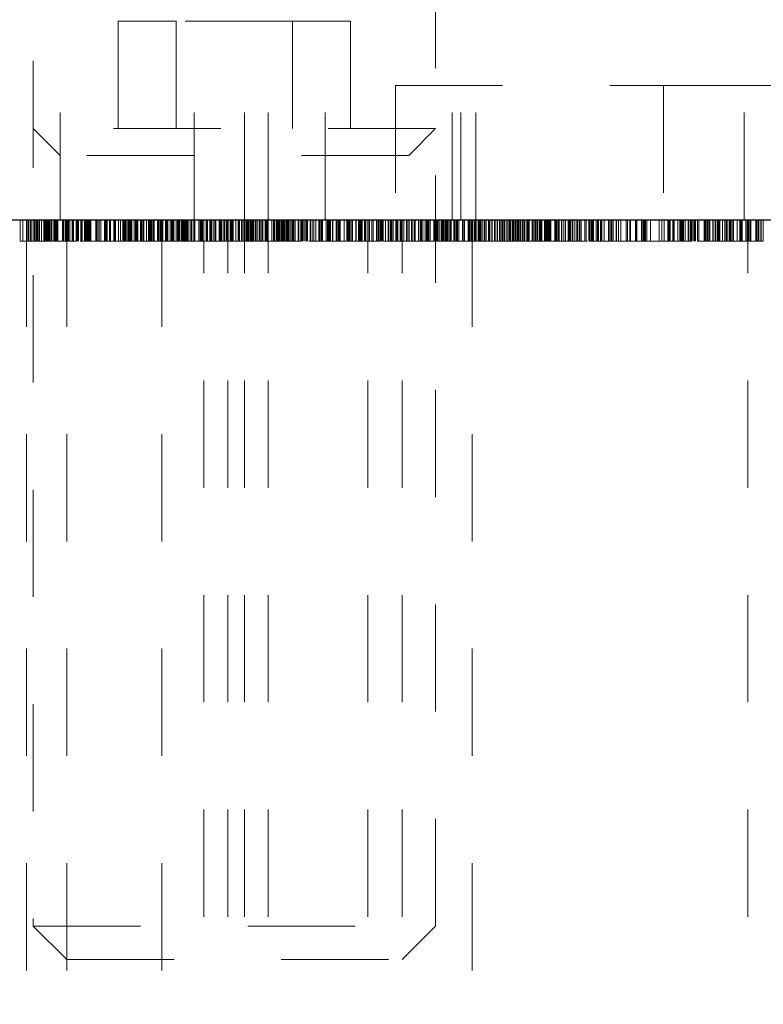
# Model space of a CAD drawing. Header units: inches. Extents: x 1880 to 2363, y -453 to -54.
# Tile 203 of 256: x 2040.482 to 2041.175, y -433.703 to -432.785. Entities that reach past the tile are written whole.
import ezdxf

# ---------------------------------------------------------------- set-up
doc = ezdxf.new("R2010")
doc.units = ezdxf.units.IN
doc.header["$LTSCALE"] = 0.5
doc.header["$MEASUREMENT"] = 0
doc.linetypes.add('HIDDEN', pattern=[0.225, 0.15, -0.075])
for name, color, linetype in [('DIE-M-S3', 8, 'Continuous'), ('DSS-M-S', 53, 'Continuous'), ('SVD-M-S', 8, 'Continuous')]:
    doc.layers.add(name, color=color, linetype=linetype)

msp = doc.modelspace()

# ---------------------------------------------------------------- linework, layer by layer
at = {"layer": 'DIE-M-S3', "linetype": 'HIDDEN', "lineweight": 18}
for p, q in [((2040.51929, -432.47113), (2040.51929, -432.97113)), ((2040.64429, -432.97113), (2040.64429, -432.47113)), ((2040.69129, -432.97113), (2040.69129, -432.47113)), ((2040.71329, -432.97113), (2040.71329, -432.47113)), ((2040.76629, -432.97113), (2040.76629, -432.47113)), ((2040.88479, -432.97113), (2040.88479, -432.47113)), ((2040.90679, -432.47113), (2040.90679, -432.97113)), ((2041.15679, -432.97113), (2041.15679, -432.47113)), ((2040.89279, -432.97113), (2040.89279, -432.66113))]:
    msp.add_line(p, q, dxfattribs=at)
at = {"layer": 'DSS-M-S', "linetype": 'HIDDEN', "lineweight": 18}
for p, q in [((2040.83179, -432.84613), (2040.83179, -432.97113)), ((2040.83179, -432.84613), (2041.08179, -432.84613)), ((2041.08179, -432.84613), (2041.08179, -432.97113)), ((2041.08179, -432.84613), (2042.58179, -432.84613)), ((2041.08179, -432.84613), (2041.08179, -432.97113)), ((2040.48231, -432.99113), (2040.48231, -432.97113)), ((2040.48461, -432.99113), (2040.48461, -432.97113)), ((2040.48804, -432.97113), (2040.48804, -435.22113)), ((2040.48808, -432.99113), (2040.48808, -432.97113)), ((2040.4893, -432.99113), (2040.4893, -432.97113)), ((2040.48992, -432.99113), (2040.48992, -432.97113)), ((2040.49154, -432.99113), (2040.49154, -432.97113)), ((2040.49163, -432.99113), (2040.49163, -432.97113)), ((2040.4919, -432.99113), (2040.4919, -432.97113)), ((2040.49311, -432.99113), (2040.49311, -432.97113)), ((2040.495, -432.99113), (2040.495, -432.97113)), ((2040.49526, -432.99113), (2040.49526, -432.97113)), ((2040.49601, -432.99113), (2040.49601, -432.97113)), ((2040.49615, -432.99113), (2040.49615, -432.97113)), ((2040.49731, -432.99113), (2040.49731, -432.97113)), ((2040.49771, -432.99113), (2040.49771, -432.97113)), ((2040.49846, -432.99113), (2040.49846, -432.97113)), ((2040.49961, -432.99113), (2040.49961, -432.97113)), ((2040.49998, -432.99113), (2040.49998, -432.97113)), ((2040.50008, -432.99113), (2040.50008, -432.97113)), ((2040.50028, -432.99113), (2040.50028, -432.97113)), ((2040.50208, -432.99113), (2040.50208, -432.97113)), ((2040.50423, -432.99113), (2040.50423, -432.97113)), ((2040.5047, -432.99113), (2040.5047, -432.97113)), ((2040.50516, -432.99113), (2040.50516, -432.97113)), ((2040.50538, -432.99113), (2040.50538, -432.97113)), ((2040.50654, -432.99113), (2040.50654, -432.97113)), ((2040.50718, -432.99113), (2040.50718, -432.97113)), ((2040.50769, -432.99113), (2040.50769, -432.97113)), ((2040.50785, -432.99113), (2040.50785, -432.97113)), ((2040.50795, -432.99113), (2040.50795, -432.97113)), ((2040.50834, -432.99113), (2040.50834, -432.97113)), ((2040.50885, -432.99113), (2040.50885, -432.97113)), ((2040.50935, -432.99113), (2040.50935, -432.97113)), ((2040.50968, -432.99113), (2040.50968, -432.97113)), ((2040.51025, -432.99113), (2040.51025, -432.97113)), ((2040.51121, -432.99113), (2040.51121, -432.97113)), ((2040.51155, -432.99113), (2040.51155, -432.97113)), ((2040.51346, -432.99113), (2040.51346, -432.97113)), ((2040.51418, -432.99113), (2040.51418, -432.97113)), ((2040.51461, -432.99113), (2040.51461, -432.97113)), ((2040.51519, -432.99113), (2040.51519, -432.97113)), ((2040.51564, -432.99113), (2040.51564, -432.97113)), ((2040.51601, -432.99113), (2040.51601, -432.97113)), ((2040.51631, -432.99113), (2040.51631, -432.97113)), ((2040.51672, -432.99113), (2040.51672, -432.97113)), ((2040.51692, -432.99113), (2040.51692, -432.97113)), ((2040.51714, -432.99113), (2040.51714, -432.97113)), ((2040.52154, -432.99113), (2040.52154, -432.97113)), ((2040.52269, -432.99113), (2040.52269, -432.97113)), ((2040.52408, -432.99113), (2040.52408, -432.97113)), ((2040.52442, -432.99113), (2040.52442, -432.97113)), ((2040.52511, -432.99113), (2040.52511, -432.97113)), ((2040.52554, -432.97113), (2040.52554, -435.22113)), ((2040.5266, -432.99113), (2040.5266, -432.97113)), ((2040.52669, -432.99113), (2040.52669, -432.97113)), ((2040.52693, -432.99113), (2040.52693, -432.97113)), ((2040.52731, -432.99113), (2040.52731, -432.97113)), ((2040.52846, -432.99113), (2040.52846, -432.97113)), ((2040.53077, -432.99113), (2040.53077, -432.97113)), ((2040.53148, -432.99113), (2040.53148, -432.97113)), ((2040.53192, -432.99113), (2040.53192, -432.97113)), ((2040.53423, -432.99113), (2040.53423, -432.97113)), ((2040.53425, -432.99113), (2040.53425, -432.97113)), ((2040.53538, -432.99113), (2040.53538, -432.97113)), ((2040.53593, -432.99113), (2040.53593, -432.97113)), ((2040.53596, -432.99113), (2040.53596, -432.97113)), ((2040.53654, -432.99113), (2040.53654, -432.97113)), ((2040.53885, -432.99113), (2040.53885, -432.97113)), ((2040.5393, -432.99113), (2040.5393, -432.97113)), ((2040.53939, -432.99113), (2040.53939, -432.97113)), ((2040.53971, -432.99113), (2040.53971, -432.97113)), ((2040.53984, -432.99113), (2040.53984, -432.97113)), ((2040.53991, -432.99113), (2040.53991, -432.97113)), ((2040.54218, -432.99113), (2040.54218, -432.97113)), ((2040.54231, -432.99113), (2040.54231, -432.97113)), ((2040.54247, -432.99113), (2040.54247, -432.97113)), ((2040.54265, -432.99113), (2040.54265, -432.97113)), ((2040.54269, -432.99113), (2040.54269, -432.97113)), ((2040.54287, -432.99113), (2040.54287, -432.97113)), ((2040.54346, -432.99113), (2040.54346, -432.97113)), ((2040.5437, -432.99113), (2040.5437, -432.97113)), ((2040.54372, -432.99113), (2040.54372, -432.97113)), ((2040.54461, -432.99113), (2040.54461, -432.97113)), ((2040.54544, -432.99113), (2040.54544, -432.97113)), ((2040.54571, -432.99113), (2040.54571, -432.97113)), ((2040.54575, -432.99113), (2040.54575, -432.97113)), ((2040.54692, -432.99113), (2040.54692, -432.97113)), ((2040.54734, -432.99113), (2040.54734, -432.97113)), ((2040.54804, -432.99113), (2040.54804, -432.97113)), ((2040.54808, -432.99113), (2040.54808, -432.97113)), ((2040.5526, -432.99113), (2040.5526, -432.97113)), ((2040.55336, -432.99113), (2040.55336, -432.97113)), ((2040.55385, -432.99113), (2040.55385, -432.97113)), ((2040.55554, -432.99113), (2040.55554, -432.97113)), ((2040.55574, -432.99113), (2040.55574, -432.97113)), ((2040.55731, -432.99113), (2040.55731, -432.97113)), ((2040.56086, -432.99113), (2040.56086, -432.97113)), ((2040.56113, -432.99113), (2040.56113, -432.97113)), ((2040.56192, -432.99113), (2040.56192, -432.97113)), ((2040.56219, -432.99113), (2040.56219, -432.97113)), ((2040.56308, -432.99113), (2040.56308, -432.97113)), ((2040.56318, -432.99113), (2040.56318, -432.97113)), ((2040.56538, -432.99113), (2040.56538, -432.97113)), ((2040.56565, -432.99113), (2040.56565, -432.97113)), ((2040.56622, -432.99113), (2040.56622, -432.97113)), ((2040.56931, -432.99113), (2040.56931, -432.97113)), ((2040.56942, -432.99113), (2040.56942, -432.97113)), ((2040.56982, -432.99113), (2040.56982, -432.97113)), ((2040.57, -432.99113), (2040.57, -432.97113)), ((2040.57026, -432.99113), (2040.57026, -432.97113)), ((2040.57115, -432.99113), (2040.57115, -432.97113)), ((2040.5738, -432.99113), (2040.5738, -432.97113)), ((2040.57577, -432.99113), (2040.57577, -432.97113)), ((2040.57779, -432.99113), (2040.57779, -432.97113)), ((2040.57808, -432.99113), (2040.57808, -432.97113)), ((2040.57869, -432.99113), (2040.57869, -432.97113)), ((2040.57894, -432.99113), (2040.57894, -432.97113)), ((2040.57905, -432.99113), (2040.57905, -432.97113)), ((2040.57919, -432.99113), (2040.57919, -432.97113)), ((2040.57923, -432.99113), (2040.57923, -432.97113)), ((2040.57925, -432.99113), (2040.57925, -432.97113)), ((2040.5793, -432.99113), (2040.5793, -432.97113)), ((2040.57981, -432.99113), (2040.57981, -432.97113)), ((2040.58044, -432.99113), (2040.58044, -432.97113)), ((2040.58147, -432.99113), (2040.58147, -432.97113)), ((2040.58154, -432.99113), (2040.58154, -432.97113)), ((2040.58295, -432.99113), (2040.58295, -432.97113)), ((2040.58385, -432.99113), (2040.58385, -432.97113)), ((2040.58402, -432.99113), (2040.58402, -432.97113)), ((2040.58487, -432.99113), (2040.58487, -432.97113)), ((2040.58554, -432.99113), (2040.58554, -432.97113)), ((2040.58596, -432.99113), (2040.58596, -432.97113)), ((2040.58615, -432.99113), (2040.58615, -432.97113)), ((2040.58637, -432.99113), (2040.58637, -432.97113)), ((2040.58846, -432.99113), (2040.58846, -432.97113)), ((2040.58961, -432.99113), (2040.58961, -432.97113)), ((2040.5901, -432.99113), (2040.5901, -432.97113)), ((2040.59077, -432.99113), (2040.59077, -432.97113)), ((2040.59192, -432.99113), (2040.59192, -432.97113)), ((2040.59434, -432.99113), (2040.59434, -432.97113)), ((2040.59538, -432.99113), (2040.59538, -432.97113)), ((2040.59654, -432.99113), (2040.59654, -432.97113)), ((2040.59735, -432.99113), (2040.59735, -432.97113)), ((2040.59987, -432.99113), (2040.59987, -432.97113)), ((2040.60162, -432.99113), (2040.60162, -432.97113)), ((2040.60256, -432.99113), (2040.60256, -432.97113)), ((2040.60346, -432.99113), (2040.60346, -432.97113)), ((2040.60348, -432.99113), (2040.60348, -432.97113)), ((2040.60404, -432.99113), (2040.60404, -432.97113)), ((2040.60461, -432.99113), (2040.60461, -432.97113)), ((2040.60577, -432.99113), (2040.60577, -432.97113)), ((2040.60597, -432.99113), (2040.60597, -432.97113)), ((2040.606, -432.99113), (2040.606, -432.97113)), ((2040.60635, -432.99113), (2040.60635, -432.97113)), ((2040.60718, -432.99113), (2040.60718, -432.97113)), ((2040.61022, -432.99113), (2040.61022, -432.97113)), ((2040.61038, -432.99113), (2040.61038, -432.97113)), ((2040.61047, -432.99113), (2040.61047, -432.97113)), ((2040.61089, -432.99113), (2040.61089, -432.97113)), ((2040.61139, -432.99113), (2040.61139, -432.97113)), ((2040.61154, -432.99113), (2040.61154, -432.97113)), ((2040.61269, -432.99113), (2040.61269, -432.97113)), ((2040.61298, -432.99113), (2040.61298, -432.97113)), ((2040.61385, -432.99113), (2040.61385, -432.97113)), ((2040.6141, -432.97113), (2040.6141, -435.22113)), ((2040.61526, -432.99113), (2040.61526, -432.97113)), ((2040.6175, -432.99113), (2040.6175, -432.97113)), ((2040.61846, -432.99113), (2040.61846, -432.97113)), ((2040.61913, -432.99113), (2040.61913, -432.97113)), ((2040.61987, -432.99113), (2040.61987, -432.97113)), ((2040.62192, -432.99113), (2040.62192, -432.97113)), ((2040.62308, -432.99113), (2040.62308, -432.97113)), ((2040.62353, -432.99113), (2040.62353, -432.97113)), ((2040.62454, -432.99113), (2040.62454, -432.97113)), ((2040.62538, -432.99113), (2040.62538, -432.97113)), ((2040.62769, -432.99113), (2040.62769, -432.97113)), ((2040.62885, -432.99113), (2040.62885, -432.97113)), ((2040.62925, -432.99113), (2040.62925, -432.97113)), ((2040.62939, -432.99113), (2040.62939, -432.97113)), ((2040.63, -432.99113), (2040.63, -432.97113)), ((2040.63054, -432.99113), (2040.63054, -432.97113)), ((2040.63207, -432.99113), (2040.63207, -432.97113)), ((2040.63231, -432.99113), (2040.63231, -432.97113)), ((2040.63254, -432.99113), (2040.63254, -432.97113)), ((2040.63288, -432.99113), (2040.63288, -432.97113)), ((2040.63343, -432.99113), (2040.63343, -432.97113)), ((2040.63368, -432.99113), (2040.63368, -432.97113)), ((2040.63458, -432.99113), (2040.63458, -432.97113)), ((2040.63514, -432.99113), (2040.63514, -432.97113)), ((2040.63577, -432.99113), (2040.63577, -432.97113)), ((2040.63638, -432.99113), (2040.63638, -432.97113)), ((2040.63689, -432.99113), (2040.63689, -432.97113)), ((2040.63692, -432.99113), (2040.63692, -432.97113)), ((2040.63694, -432.99113), (2040.63694, -432.97113)), ((2040.63699, -432.99113), (2040.63699, -432.97113)), ((2040.63718, -432.99113), (2040.63718, -432.97113)), ((2040.63808, -432.99113), (2040.63808, -432.97113)), ((2040.63923, -432.99113), (2040.63923, -432.97113)), ((2040.64125, -432.99113), (2040.64125, -432.97113)), ((2040.64221, -432.99113), (2040.64221, -432.97113)), ((2040.64228, -432.99113), (2040.64228, -432.97113)), ((2040.64385, -432.99113), (2040.64385, -432.97113)), ((2040.645, -432.99113), (2040.645, -432.97113)), ((2040.64854, -432.99113), (2040.64854, -432.97113)), ((2040.64987, -432.99113), (2040.64987, -432.97113)), ((2040.65048, -432.99113), (2040.65048, -432.97113)), ((2040.65059, -432.99113), (2040.65059, -432.97113)), ((2040.65068, -432.99113), (2040.65068, -432.97113)), ((2040.65077, -432.99113), (2040.65077, -432.97113)), ((2040.65192, -432.99113), (2040.65192, -432.97113)), ((2040.65198, -432.99113), (2040.65198, -432.97113)), ((2040.65329, -435.22113), (2040.65329, -432.97113)), ((2040.65339, -432.99113), (2040.65339, -432.97113)), ((2040.65538, -432.99113), (2040.65538, -432.97113)), ((2040.65544, -432.99113), (2040.65544, -432.97113)), ((2040.65566, -432.99113), (2040.65566, -432.97113)), ((2040.65573, -432.99113), (2040.65573, -432.97113)), ((2040.65611, -432.99113), (2040.65611, -432.97113)), ((2040.65688, -432.99113), (2040.65688, -432.97113)), ((2040.65885, -432.99113), (2040.65885, -432.97113)), ((2040.66, -432.99113), (2040.66, -432.97113)), ((2040.66058, -432.99113), (2040.66058, -432.97113)), ((2040.66197, -432.99113), (2040.66197, -432.97113)), ((2040.66198, -432.99113), (2040.66198, -432.97113)), ((2040.66346, -432.99113), (2040.66346, -432.97113)), ((2040.66461, -432.99113), (2040.66461, -432.97113)), ((2040.66747, -432.99113), (2040.66747, -432.97113)), ((2040.66808, -432.99113), (2040.66808, -432.97113)), ((2040.66863, -432.99113), (2040.66863, -432.97113)), ((2040.66865, -432.99113), (2040.66865, -432.97113)), ((2040.66905, -432.99113), (2040.66905, -432.97113)), ((2040.66909, -432.99113), (2040.66909, -432.97113)), ((2040.66937, -432.99113), (2040.66937, -432.97113)), ((2040.66977, -432.99113), (2040.66977, -432.97113)), ((2040.67129, -432.99113), (2040.67129, -432.97113)), ((2040.67269, -432.99113), (2040.67269, -432.97113)), ((2040.67413, -432.99113), (2040.67413, -432.97113)), ((2040.67451, -432.99113), (2040.67451, -432.97113)), ((2040.675, -432.99113), (2040.675, -432.97113)), ((2040.67554, -435.22113), (2040.67554, -432.97113)), ((2040.67615, -432.99113), (2040.67615, -432.97113)), ((2040.67783, -432.99113), (2040.67783, -432.97113)), ((2040.6787, -432.99113), (2040.6787, -432.97113)), ((2040.67891, -432.99113), (2040.67891, -432.97113)), ((2040.67918, -432.99113), (2040.67918, -432.97113)), ((2040.67961, -432.99113), (2040.67961, -432.97113)), ((2040.68061, -432.99113), (2040.68061, -432.97113)), ((2040.68077, -432.99113), (2040.68077, -432.97113)), ((2040.68308, -432.99113), (2040.68308, -432.97113)), ((2040.68538, -432.99113), (2040.68538, -432.97113)), ((2040.68588, -432.99113), (2040.68588, -432.97113)), ((2040.68654, -432.99113), (2040.68654, -432.97113)), ((2040.68836, -432.99113), (2040.68836, -432.97113)), ((2040.68885, -432.99113), (2040.68885, -432.97113)), ((2040.69, -432.99113), (2040.69, -432.97113)), ((2040.69129, -435.22113), (2040.69129, -432.97113)), ((2040.69247, -432.99113), (2040.69247, -432.97113)), ((2040.69319, -432.99113), (2040.69319, -432.97113)), ((2040.69346, -432.99113), (2040.69346, -432.97113)), ((2040.69404, -432.99113), (2040.69404, -432.97113)), ((2040.69501, -432.99113), (2040.69501, -432.97113)), ((2040.69507, -432.99113), (2040.69507, -432.97113)), ((2040.69624, -432.99113), (2040.69624, -432.97113)), ((2040.69692, -432.99113), (2040.69692, -432.97113)), ((2040.69752, -432.99113), (2040.69752, -432.97113)), ((2040.69808, -432.99113), (2040.69808, -432.97113)), ((2040.69833, -432.99113), (2040.69833, -432.97113)), ((2040.69923, -432.99113), (2040.69923, -432.97113)), ((2040.69977, -432.99113), (2040.69977, -432.97113)), ((2040.70154, -432.99113), (2040.70154, -432.97113)), ((2040.70269, -432.99113), (2040.70269, -432.97113)), ((2040.70278, -432.99113), (2040.70278, -432.97113)), ((2040.70301, -432.99113), (2040.70301, -432.97113)), ((2040.70305, -432.99113), (2040.70305, -432.97113)), ((2040.705, -432.99113), (2040.705, -432.97113)), ((2040.70581, -432.99113), (2040.70581, -432.97113)), ((2040.70731, -432.99113), (2040.70731, -432.97113)), ((2040.70846, -432.99113), (2040.70846, -432.97113)), ((2040.71045, -432.99113), (2040.71045, -432.97113)), ((2040.71103, -432.99113), (2040.71103, -432.97113)), ((2040.71192, -432.99113), (2040.71192, -432.97113)), ((2040.71308, -432.99113), (2040.71308, -432.97113)), ((2040.71329, -435.22113), (2040.71329, -432.97113)), ((2040.71338, -432.99113), (2040.71338, -432.97113)), ((2040.71654, -432.99113), (2040.71654, -432.97113)), ((2040.71823, -432.99113), (2040.71823, -432.97113)), ((2040.71894, -432.99113), (2040.71894, -432.97113)), ((2040.71935, -432.99113), (2040.71935, -432.97113)), ((2040.72092, -432.99113), (2040.72092, -432.97113)), ((2040.72139, -432.99113), (2040.72139, -432.97113)), ((2040.72144, -432.99113), (2040.72144, -432.97113)), ((2040.72231, -432.99113), (2040.72231, -432.97113)), ((2040.72236, -432.99113), (2040.72236, -432.97113)), ((2040.72252, -432.99113), (2040.72252, -432.97113)), ((2040.72341, -432.99113), (2040.72341, -432.97113)), ((2040.72398, -432.99113), (2040.72398, -432.97113)), ((2040.72461, -432.99113), (2040.72461, -432.97113)), ((2040.72577, -432.99113), (2040.72577, -432.97113)), ((2040.72628, -432.99113), (2040.72628, -432.97113)), ((2040.72631, -432.99113), (2040.72631, -432.97113)), ((2040.72673, -432.99113), (2040.72673, -432.97113)), ((2040.72718, -432.99113), (2040.72718, -432.97113)), ((2040.7275, -432.99113), (2040.7275, -432.97113)), ((2040.72833, -432.99113), (2040.72833, -432.97113)), ((2040.72923, -432.99113), (2040.72923, -432.97113)), ((2040.73038, -432.99113), (2040.73038, -432.97113)), ((2040.73111, -432.99113), (2040.73111, -432.97113)), ((2040.73128, -432.99113), (2040.73128, -432.97113)), ((2040.7318, -432.99113), (2040.7318, -432.97113)), ((2040.73228, -432.99113), (2040.73228, -432.97113)), ((2040.73269, -432.99113), (2040.73269, -432.97113)), ((2040.73385, -432.99113), (2040.73385, -432.97113)), ((2040.73547, -432.99113), (2040.73547, -432.97113)), ((2040.73612, -432.99113), (2040.73612, -432.97113)), ((2040.73731, -432.99113), (2040.73731, -432.97113)), ((2040.73846, -432.99113), (2040.73846, -432.97113)), ((2040.74135, -432.99113), (2040.74135, -432.97113)), ((2040.74192, -432.99113), (2040.74192, -432.97113)), ((2040.74357, -432.99113), (2040.74357, -432.97113)), ((2040.74423, -432.99113), (2040.74423, -432.97113)), ((2040.74449, -432.99113), (2040.74449, -432.97113)), ((2040.74538, -432.99113), (2040.74538, -432.97113)), ((2040.74654, -432.99113), (2040.74654, -432.97113)), ((2040.74769, -432.99113), (2040.74769, -432.97113)), ((2040.74885, -432.99113), (2040.74885, -432.97113)), ((2040.75, -432.99113), (2040.75, -432.97113)), ((2040.75231, -432.99113), (2040.75231, -432.97113)), ((2040.75288, -432.99113), (2040.75288, -432.97113)), ((2040.75425, -432.99113), (2040.75425, -432.97113)), ((2040.75577, -432.99113), (2040.75577, -432.97113)), ((2040.75773, -432.99113), (2040.75773, -432.97113)), ((2040.76038, -432.99113), (2040.76038, -432.97113)), ((2040.76154, -432.99113), (2040.76154, -432.97113)), ((2040.76269, -432.99113), (2040.76269, -432.97113)), ((2040.76327, -432.99113), (2040.76327, -432.97113)), ((2040.76367, -432.99113), (2040.76367, -432.97113)), ((2040.76385, -432.99113), (2040.76385, -432.97113)), ((2040.76399, -432.99113), (2040.76399, -432.97113)), ((2040.76403, -432.99113), (2040.76403, -432.97113)), ((2040.76718, -432.99113), (2040.76718, -432.97113)), ((2040.76846, -432.99113), (2040.76846, -432.97113)), ((2040.76961, -432.99113), (2040.76961, -432.97113)), ((2040.77044, -432.99113), (2040.77044, -432.97113)), ((2040.77077, -432.99113), (2040.77077, -432.97113)), ((2040.77086, -432.99113), (2040.77086, -432.97113)), ((2040.77127, -432.99113), (2040.77127, -432.97113)), ((2040.77336, -432.99113), (2040.77336, -432.97113)), ((2040.77349, -432.99113), (2040.77349, -432.97113)), ((2040.77654, -432.99113), (2040.77654, -432.97113)), ((2040.77669, -432.99113), (2040.77669, -432.97113)), ((2040.77721, -432.99113), (2040.77721, -432.97113)), ((2040.77769, -432.99113), (2040.77769, -432.97113)), ((2040.77879, -432.99113), (2040.77879, -432.97113)), ((2040.77885, -432.99113), (2040.77885, -432.97113)), ((2040.77949, -432.99113), (2040.77949, -432.97113)), ((2040.77975, -432.99113), (2040.77975, -432.97113)), ((2040.78025, -432.99113), (2040.78025, -432.97113)), ((2040.78034, -432.99113), (2040.78034, -432.97113)), ((2040.78417, -432.99113), (2040.78417, -432.97113)), ((2040.78653, -432.99113), (2040.78653, -432.97113)), ((2040.78723, -432.99113), (2040.78723, -432.97113)), ((2040.78737, -432.99113), (2040.78737, -432.97113)), ((2040.78764, -432.99113), (2040.78764, -432.97113)), ((2040.78808, -432.99113), (2040.78808, -432.97113)), ((2040.78907, -432.99113), (2040.78907, -432.97113)), ((2040.79038, -432.99113), (2040.79038, -432.97113)), ((2040.79163, -432.99113), (2040.79163, -432.97113)), ((2040.7919, -432.99113), (2040.7919, -432.97113)), ((2040.795, -432.99113), (2040.795, -432.97113)), ((2040.79526, -432.99113), (2040.79526, -432.97113)), ((2040.79731, -432.99113), (2040.79731, -432.97113)), ((2040.79846, -432.99113), (2040.79846, -432.97113)), ((2040.79872, -432.99113), (2040.79872, -432.97113)), ((2040.79961, -432.99113), (2040.79961, -432.97113)), ((2040.80012, -432.99113), (2040.80012, -432.97113)), ((2040.80084, -432.99113), (2040.80084, -432.97113)), ((2040.80103, -432.99113), (2040.80103, -432.97113)), ((2040.80308, -432.99113), (2040.80308, -432.97113)), ((2040.80353, -432.99113), (2040.80353, -432.97113)), ((2040.80369, -432.99113), (2040.80369, -432.97113)), ((2040.80419, -432.99113), (2040.80419, -432.97113)), ((2040.80425, -432.99113), (2040.80425, -432.97113)), ((2040.8043, -432.99113), (2040.8043, -432.97113)), ((2040.80629, -435.22113), (2040.80629, -432.97113)), ((2040.80654, -432.99113), (2040.80654, -432.97113)), ((2040.80769, -432.99113), (2040.80769, -432.97113)), ((2040.81, -432.99113), (2040.81, -432.97113)), ((2040.81115, -432.99113), (2040.81115, -432.97113)), ((2040.81121, -432.99113), (2040.81121, -432.97113)), ((2040.81427, -432.99113), (2040.81427, -432.97113)), ((2040.81461, -432.99113), (2040.81461, -432.97113)), ((2040.81577, -432.99113), (2040.81577, -432.97113)), ((2040.8166, -432.99113), (2040.8166, -432.97113)), ((2040.81687, -432.99113), (2040.81687, -432.97113)), ((2040.81808, -432.99113), (2040.81808, -432.97113)), ((2040.81849, -432.99113), (2040.81849, -432.97113)), ((2040.81919, -432.99113), (2040.81919, -432.97113)), ((2040.81949, -432.99113), (2040.81949, -432.97113)), ((2040.82038, -432.99113), (2040.82038, -432.97113)), ((2040.82269, -432.99113), (2040.82269, -432.97113)), ((2040.825, -432.99113), (2040.825, -432.97113)), ((2040.82567, -432.99113), (2040.82567, -432.97113)), ((2040.8272, -432.99113), (2040.8272, -432.97113)), ((2040.8274, -432.99113), (2040.8274, -432.97113)), ((2040.82781, -432.99113), (2040.82781, -432.97113)), ((2040.82846, -432.99113), (2040.82846, -432.97113)), ((2040.8299, -432.99113), (2040.8299, -432.97113)), ((2040.83218, -432.99113), (2040.83218, -432.97113)), ((2040.83308, -432.99113), (2040.83308, -432.97113)), ((2040.83423, -432.99113), (2040.83423, -432.97113)), ((2040.83639, -432.99113), (2040.83639, -432.97113)), ((2040.83654, -432.99113), (2040.83654, -432.97113)), ((2040.83679, -432.99113), (2040.83679, -432.97113)), ((2040.83778, -432.99113), (2040.83778, -432.97113)), ((2040.83804, -435.22113), (2040.83804, -432.97113)), ((2040.83805, -432.99113), (2040.83805, -432.97113)), ((2040.83972, -432.99113), (2040.83972, -432.97113)), ((2040.84231, -432.99113), (2040.84231, -432.97113)), ((2040.84346, -432.99113), (2040.84346, -432.97113)), ((2040.84461, -432.99113), (2040.84461, -432.97113)), ((2040.84692, -432.99113), (2040.84692, -432.97113)), ((2040.84795, -432.99113), (2040.84795, -432.97113)), ((2040.84959, -432.99113), (2040.84959, -432.97113)), ((2040.85038, -432.99113), (2040.85038, -432.97113)), ((2040.85326, -432.99113), (2040.85326, -432.97113)), ((2040.855, -432.99113), (2040.855, -432.97113)), ((2040.85509, -432.99113), (2040.85509, -432.97113)), ((2040.85536, -432.99113), (2040.85536, -432.97113)), ((2040.85615, -432.99113), (2040.85615, -432.97113)), ((2040.85731, -432.99113), (2040.85731, -432.97113)), ((2040.85736, -432.99113), (2040.85736, -432.97113)), ((2040.85961, -432.99113), (2040.85961, -432.97113)), ((2040.86077, -432.99113), (2040.86077, -432.97113)), ((2040.86149, -432.99113), (2040.86149, -432.97113)), ((2040.86192, -432.99113), (2040.86192, -432.97113)), ((2040.86223, -432.99113), (2040.86223, -432.97113)), ((2040.86308, -432.99113), (2040.86308, -432.97113)), ((2040.86423, -432.99113), (2040.86423, -432.97113)), ((2040.86775, -432.99113), (2040.86775, -432.97113)), ((2040.86804, -432.99113), (2040.86804, -432.97113)), ((2040.86885, -432.99113), (2040.86885, -432.97113)), ((2040.87, -432.99113), (2040.87, -432.97113)), ((2040.87115, -432.99113), (2040.87115, -432.97113)), ((2040.8715, -432.99113), (2040.8715, -432.97113)), ((2040.87265, -432.99113), (2040.87265, -432.97113)), ((2040.87446, -432.99113), (2040.87446, -432.97113)), ((2040.87458, -432.99113), (2040.87458, -432.97113)), ((2040.87467, -432.99113), (2040.87467, -432.97113)), ((2040.87577, -432.99113), (2040.87577, -432.97113)), ((2040.87635, -432.99113), (2040.87635, -432.97113)), ((2040.87692, -432.99113), (2040.87692, -432.97113)), ((2040.87808, -432.99113), (2040.87808, -432.97113)), ((2040.87923, -432.99113), (2040.87923, -432.97113)), ((2040.8801, -432.99113), (2040.8801, -432.97113)), ((2040.88038, -432.99113), (2040.88038, -432.97113)), ((2040.88154, -432.99113), (2040.88154, -432.97113)), ((2040.88283, -432.99113), (2040.88283, -432.97113)), ((2040.88295, -432.99113), (2040.88295, -432.97113)), ((2040.88385, -432.99113), (2040.88385, -432.97113)), ((2040.88615, -432.99113), (2040.88615, -432.97113)), ((2040.88641, -432.99113), (2040.88641, -432.97113)), ((2040.8865, -432.99113), (2040.8865, -432.97113)), ((2040.88731, -432.99113), (2040.88731, -432.97113)), ((2040.88846, -432.99113), (2040.88846, -432.97113)), ((2040.88872, -432.99113), (2040.88872, -432.97113)), ((2040.88961, -432.99113), (2040.88961, -432.97113)), ((2040.89089, -432.99113), (2040.89089, -432.97113)), ((2040.89423, -432.99113), (2040.89423, -432.97113)), ((2040.89552, -432.99113), (2040.89552, -432.97113)), ((2040.8962, -432.99113), (2040.8962, -432.97113)), ((2040.89635, -432.99113), (2040.89635, -432.97113)), ((2040.89958, -432.99113), (2040.89958, -432.97113)), ((2040.89966, -432.99113), (2040.89966, -432.97113)), ((2040.90049, -432.99113), (2040.90049, -432.97113)), ((2040.90115, -432.99113), (2040.90115, -432.97113)), ((2040.90231, -432.99113), (2040.90231, -432.97113)), ((2040.90329, -432.97113), (2040.90329, -435.22113)), ((2040.90371, -432.99113), (2040.90371, -432.97113)), ((2040.90519, -432.99113), (2040.90519, -432.97113)), ((2040.90573, -432.99113), (2040.90573, -432.97113)), ((2040.90579, -432.99113), (2040.90579, -432.97113)), ((2040.90593, -432.99113), (2040.90593, -432.97113)), ((2040.90602, -432.99113), (2040.90602, -432.97113)), ((2040.90613, -432.99113), (2040.90613, -432.97113)), ((2040.90692, -432.99113), (2040.90692, -432.97113)), ((2040.90718, -432.99113), (2040.90718, -432.97113)), ((2040.90887, -432.99113), (2040.90887, -432.97113)), ((2040.90896, -432.99113), (2040.90896, -432.97113)), ((2040.90932, -432.99113), (2040.90932, -432.97113)), ((2040.90974, -432.99113), (2040.90974, -432.97113)), ((2040.90981, -432.99113), (2040.90981, -432.97113)), ((2040.91049, -432.99113), (2040.91049, -432.97113)), ((2040.91078, -432.99113), (2040.91078, -432.97113)), ((2040.91183, -432.99113), (2040.91183, -432.97113)), ((2040.91336, -432.99113), (2040.91336, -432.97113)), ((2040.915, -432.99113), (2040.915, -432.97113)), ((2040.91615, -432.99113), (2040.91615, -432.97113)), ((2040.91642, -432.99113), (2040.91642, -432.97113)), ((2040.91871, -432.99113), (2040.91871, -432.97113)), ((2040.91878, -432.99113), (2040.91878, -432.97113)), ((2040.91987, -432.99113), (2040.91987, -432.97113)), ((2040.9218, -432.99113), (2040.9218, -432.97113)), ((2040.9219, -432.99113), (2040.9219, -432.97113)), ((2040.92423, -432.99113), (2040.92423, -432.97113)), ((2040.92538, -432.99113), (2040.92538, -432.97113)), ((2040.92708, -432.99113), (2040.92708, -432.97113)), ((2040.92885, -432.99113), (2040.92885, -432.97113)), ((2040.92947, -432.99113), (2040.92947, -432.97113)), ((2040.93115, -432.99113), (2040.93115, -432.97113)), ((2040.93155, -432.99113), (2040.93155, -432.97113)), ((2040.93231, -432.99113), (2040.93231, -432.97113)), ((2040.93346, -432.99113), (2040.93346, -432.97113)), ((2040.93393, -432.99113), (2040.93393, -432.97113)), ((2040.93577, -432.99113), (2040.93577, -432.97113)), ((2040.93692, -432.99113), (2040.93692, -432.97113)), ((2040.93808, -432.99113), (2040.93808, -432.97113)), ((2040.93923, -432.99113), (2040.93923, -432.97113)), ((2040.9407, -432.99113), (2040.9407, -432.97113)), ((2040.94082, -432.99113), (2040.94082, -432.97113)), ((2040.94154, -432.99113), (2040.94154, -432.97113)), ((2040.94189, -432.99113), (2040.94189, -432.97113)), ((2040.94327, -432.99113), (2040.94327, -432.97113)), ((2040.94385, -432.99113), (2040.94385, -432.97113)), ((2040.945, -432.99113), (2040.945, -432.97113)), ((2040.94594, -432.99113), (2040.94594, -432.97113)), ((2040.94615, -432.99113), (2040.94615, -432.97113)), ((2040.94687, -432.99113), (2040.94687, -432.97113)), ((2040.94805, -432.99113), (2040.94805, -432.97113)), ((2040.94839, -432.99113), (2040.94839, -432.97113)), ((2040.94846, -432.99113), (2040.94846, -432.97113)), ((2040.94888, -432.99113), (2040.94888, -432.97113)), ((2040.95035, -432.99113), (2040.95035, -432.97113)), ((2040.95043, -432.99113), (2040.95043, -432.97113)), ((2040.9515, -432.99113), (2040.9515, -432.97113)), ((2040.95189, -432.99113), (2040.95189, -432.97113)), ((2040.95257, -432.99113), (2040.95257, -432.97113)), ((2040.95423, -432.99113), (2040.95423, -432.97113)), ((2040.95448, -432.99113), (2040.95448, -432.97113)), ((2040.95521, -432.99113), (2040.95521, -432.97113)), ((2040.95538, -432.99113), (2040.95538, -432.97113)), ((2040.95596, -432.99113), (2040.95596, -432.97113)), ((2040.95607, -432.99113), (2040.95607, -432.97113)), ((2040.95618, -432.99113), (2040.95618, -432.97113)), ((2040.9565, -432.99113), (2040.9565, -432.97113)), ((2040.95654, -432.99113), (2040.95654, -432.97113)), ((2040.95926, -432.99113), (2040.95926, -432.97113)), ((2040.95965, -432.99113), (2040.95965, -432.97113)), ((2040.96, -432.99113), (2040.96, -432.97113)), ((2040.96114, -432.99113), (2040.96114, -432.97113)), ((2040.96126, -432.99113), (2040.96126, -432.97113)), ((2040.96231, -432.99113), (2040.96231, -432.97113)), ((2040.9624, -432.99113), (2040.9624, -432.97113)), ((2040.96355, -432.99113), (2040.96355, -432.97113)), ((2040.96382, -432.99113), (2040.96382, -432.97113)), ((2040.96461, -432.99113), (2040.96461, -432.97113)), ((2040.96462, -432.99113), (2040.96462, -432.97113)), ((2040.96608, -432.99113), (2040.96608, -432.97113)), ((2040.96681, -432.99113), (2040.96681, -432.97113)), ((2040.967, -432.99113), (2040.967, -432.97113)), ((2040.96719, -432.99113), (2040.96719, -432.97113)), ((2040.96751, -432.99113), (2040.96751, -432.97113)), ((2040.96786, -432.99113), (2040.96786, -432.97113)), ((2040.96803, -432.99113), (2040.96803, -432.97113)), ((2040.96824, -432.99113), (2040.96824, -432.97113)), ((2040.96833, -432.99113), (2040.96833, -432.97113)), ((2040.97093, -432.99113), (2040.97093, -432.97113)), ((2040.97154, -432.99113), (2040.97154, -432.97113)), ((2040.97234, -432.99113), (2040.97234, -432.97113)), ((2040.97267, -432.99113), (2040.97267, -432.97113)), ((2040.97327, -432.99113), (2040.97327, -432.97113)), ((2040.97361, -432.99113), (2040.97361, -432.97113)), ((2040.97401, -432.99113), (2040.97401, -432.97113)), ((2040.97408, -432.99113), (2040.97408, -432.97113)), ((2040.975, -432.99113), (2040.975, -432.97113)), ((2040.97522, -432.99113), (2040.97522, -432.97113)), ((2040.9755, -432.99113), (2040.9755, -432.97113)), ((2040.97583, -432.99113), (2040.97583, -432.97113)), ((2040.97615, -432.99113), (2040.97615, -432.97113)), ((2040.97641, -432.99113), (2040.97641, -432.97113)), ((2040.97668, -432.99113), (2040.97668, -432.97113)), ((2040.98034, -432.99113), (2040.98034, -432.97113)), ((2040.98035, -432.99113), (2040.98035, -432.97113)), ((2040.98103, -432.99113), (2040.98103, -432.97113)), ((2040.98192, -432.99113), (2040.98192, -432.97113)), ((2040.98308, -432.99113), (2040.98308, -432.97113)), ((2040.98313, -432.99113), (2040.98313, -432.97113)), ((2040.98386, -432.99113), (2040.98386, -432.97113)), ((2040.98423, -432.99113), (2040.98423, -432.97113)), ((2040.98462, -432.99113), (2040.98462, -432.97113)), ((2040.98654, -432.99113), (2040.98654, -432.97113)), ((2040.98815, -432.99113), (2040.98815, -432.97113)), ((2040.99, -432.99113), (2040.99, -432.97113)), ((2040.99023, -432.99113), (2040.99023, -432.97113)), ((2040.99278, -432.99113), (2040.99278, -432.97113)), ((2040.99308, -432.99113), (2040.99308, -432.97113)), ((2040.99346, -432.99113), (2040.99346, -432.97113)), ((2040.99404, -432.99113), (2040.99404, -432.97113)), ((2040.99461, -432.99113), (2040.99461, -432.97113)), ((2040.99531, -432.99113), (2040.99531, -432.97113)), ((2040.99692, -432.99113), (2040.99692, -432.97113)), ((2040.99842, -432.99113), (2040.99842, -432.97113)), ((2041.00038, -432.99113), (2041.00038, -432.97113)), ((2041.00154, -432.99113), (2041.00154, -432.97113)), ((2041.00295, -432.99113), (2041.00295, -432.97113)), ((2041.00385, -432.99113), (2041.00385, -432.97113)), ((2041.005, -432.99113), (2041.005, -432.97113)), ((2041.00846, -432.99113), (2041.00846, -432.97113)), ((2041.00956, -432.99113), (2041.00956, -432.97113)), ((2041.0096, -432.99113), (2041.0096, -432.97113)), ((2041.01219, -432.99113), (2041.01219, -432.97113)), ((2041.01308, -432.99113), (2041.01308, -432.97113)), ((2041.01423, -432.99113), (2041.01423, -432.97113)), ((2041.01472, -432.99113), (2041.01472, -432.97113)), ((2041.01538, -432.99113), (2041.01538, -432.97113)), ((2041.01564, -432.99113), (2041.01564, -432.97113)), ((2041.01654, -432.99113), (2041.01654, -432.97113)), ((2041.01893, -432.99113), (2041.01893, -432.97113)), ((2041.02028, -432.99113), (2041.02028, -432.97113)), ((2041.02115, -432.99113), (2041.02115, -432.97113)), ((2041.0231, -432.99113), (2041.0231, -432.97113)), ((2041.02404, -432.99113), (2041.02404, -432.97113)), ((2041.02411, -432.99113), (2041.02411, -432.97113)), ((2041.02647, -432.99113), (2041.02647, -432.97113)), ((2041.03058, -432.99113), (2041.03058, -432.97113)), ((2041.03154, -432.99113), (2041.03154, -432.97113)), ((2041.03302, -432.99113), (2041.03302, -432.97113)), ((2041.03309, -432.99113), (2041.03309, -432.97113)), ((2041.03341, -432.99113), (2041.03341, -432.97113)), ((2041.03484, -432.99113), (2041.03484, -432.97113)), ((2041.03756, -432.99113), (2041.03756, -432.97113)), ((2041.03794, -432.99113), (2041.03794, -432.97113)), ((2041.03968, -432.97113), (2041.03968, -432.99113)), ((2041.04202, -432.99113), (2041.04202, -432.97113)), ((2041.04686, -432.99113), (2041.04686, -432.97113)), ((2041.04814, -432.99113), (2041.04814, -432.97113)), ((2041.05018, -432.99113), (2041.05018, -432.97113)), ((2041.05026, -432.99113), (2041.05026, -432.97113)), ((2041.05107, -432.99113), (2041.05107, -432.97113)), ((2041.05554, -432.99113), (2041.05554, -432.97113)), ((2041.05617, -432.99113), (2041.05617, -432.97113)), ((2041.05692, -432.99113), (2041.05692, -432.97113)), ((2041.06121, -432.99113), (2041.06121, -432.97113)), ((2041.06148, -432.99113), (2041.06148, -432.97113)), ((2041.06269, -432.99113), (2041.06269, -432.97113)), ((2041.06311, -432.99113), (2041.06311, -432.97113)), ((2041.06381, -432.99113), (2041.06381, -432.97113)), ((2041.06385, -432.99113), (2041.06385, -432.97113)), ((2041.065, -432.99113), (2041.065, -432.97113)), ((2041.06506, -432.99113), (2041.06506, -432.97113)), ((2041.06615, -432.99113), (2041.06615, -432.97113)), ((2041.06622, -432.99113), (2041.06622, -432.97113)), ((2041.06961, -432.99113), (2041.06961, -432.97113)), ((2041.07769, -432.99113), (2041.07769, -432.97113)), ((2041.08011, -432.99113), (2041.08011, -432.97113)), ((2041.08231, -432.99113), (2041.08231, -432.97113)), ((2041.08577, -432.99113), (2041.08577, -432.97113)), ((2041.08651, -432.99113), (2041.08651, -432.97113)), ((2041.08725, -432.97113), (2041.08725, -432.99113)), ((2041.08797, -432.99113), (2041.08797, -432.97113)), ((2041.09038, -432.99113), (2041.09038, -432.97113)), ((2041.09079, -432.99113), (2041.09079, -432.97113)), ((2041.09105, -432.99113), (2041.09105, -432.97113)), ((2041.09154, -432.99113), (2041.09154, -432.97113)), ((2041.095, -432.99113), (2041.095, -432.97113)), ((2041.09682, -432.99113), (2041.09682, -432.97113)), ((2041.09791, -432.99113), (2041.09791, -432.97113)), ((2041.09872, -432.99113), (2041.09872, -432.97113)), ((2041.09961, -432.99113), (2041.09961, -432.97113)), ((2041.10019, -432.99113), (2041.10019, -432.97113)), ((2041.10192, -432.99113), (2041.10192, -432.97113)), ((2041.10457, -432.99113), (2041.10457, -432.97113)), ((2041.10538, -432.99113), (2041.10538, -432.97113)), ((2041.10697, -432.99113), (2041.10697, -432.97113)), ((2041.10769, -432.99113), (2041.10769, -432.97113)), ((2041.10841, -432.99113), (2041.10841, -432.97113)), ((2041.10841, -432.99113), (2041.10841, -432.97113)), ((2041.10986, -432.99113), (2041.10986, -432.97113)), ((2041.11, -432.99113), (2041.11, -432.97113)), ((2041.11101, -432.99113), (2041.11101, -432.97113)), ((2041.11141, -432.99113), (2041.11141, -432.97113)), ((2041.11346, -432.99113), (2041.11346, -432.97113)), ((2041.11461, -432.99113), (2041.11461, -432.97113)), ((2041.11964, -432.99113), (2041.11964, -432.97113)), ((2041.12038, -432.99113), (2041.12038, -432.97113)), ((2041.12087, -432.99113), (2041.12087, -432.97113)), ((2041.12154, -432.99113), (2041.12154, -432.97113)), ((2041.12269, -432.99113), (2041.12269, -432.97113)), ((2041.12385, -432.99113), (2041.12385, -432.97113)), ((2041.125, -432.99113), (2041.125, -432.97113)), ((2041.12756, -432.99113), (2041.12756, -432.97113)), ((2041.12805, -432.99113), (2041.12805, -432.97113)), ((2041.12812, -432.99113), (2041.12812, -432.97113)), ((2041.12976, -432.99113), (2041.12976, -432.97113)), ((2041.13032, -432.99113), (2041.13032, -432.97113)), ((2041.13192, -432.99113), (2041.13192, -432.97113)), ((2041.13218, -432.99113), (2041.13218, -432.97113)), ((2041.1325, -432.99113), (2041.1325, -432.97113)), ((2041.13365, -432.99113), (2041.13365, -432.97113)), ((2041.13419, -432.99113), (2041.13419, -432.97113)), ((2041.13674, -432.99113), (2041.13674, -432.97113)), ((2041.13895, -432.99113), (2041.13895, -432.97113)), ((2041.14, -432.99113), (2041.14, -432.97113)), ((2041.14026, -432.99113), (2041.14026, -432.97113)), ((2041.14099, -432.99113), (2041.14099, -432.97113)), ((2041.14293, -432.99113), (2041.14293, -432.97113)), ((2041.14386, -432.99113), (2041.14386, -432.97113)), ((2041.14489, -432.99113), (2041.14489, -432.97113)), ((2041.14631, -432.99113), (2041.14631, -432.97113)), ((2041.14672, -432.99113), (2041.14672, -432.97113)), ((2041.14692, -432.99113), (2041.14692, -432.97113)), ((2041.15037, -432.99113), (2041.15037, -432.97113)), ((2041.15038, -432.99113), (2041.15038, -432.97113)), ((2041.15269, -432.99113), (2041.15269, -432.97113)), ((2041.15361, -432.99113), (2041.15361, -432.97113)), ((2041.1543, -432.99113), (2041.1543, -432.97113)), ((2041.155, -432.99113), (2041.155, -432.97113)), ((2041.15846, -432.99113), (2041.15846, -432.97113)), ((2041.15961, -432.99113), (2041.15961, -432.97113)), ((2041.16029, -435.22113), (2041.16029, -432.97113)), ((2041.16077, -432.99113), (2041.16077, -432.97113)), ((2041.16205, -432.99113), (2041.16205, -432.97113)), ((2041.16308, -432.99113), (2041.16308, -432.97113)), ((2041.16769, -432.99113), (2041.16769, -432.97113)), ((2041.16882, -432.99113), (2041.16882, -432.97113)), ((2041.16979, -432.99113), (2041.16979, -432.97113)), ((2041.17, -432.99113), (2041.17, -432.97113)), ((2041.17027, -432.99113), (2041.17027, -432.97113)), ((2041.17049, -432.99113), (2041.17049, -432.97113)), ((2041.17231, -432.99113), (2041.17231, -432.97113)), ((2041.17266, -432.99113), (2041.17266, -432.97113)), ((2041.17461, -432.99113), (2041.17461, -432.97113)), ((2040.54692, -432.99113), (2040.53821, -432.99113)), ((2040.55574, -432.99113), (2040.54692, -432.99113)), ((2040.56942, -432.99113), (2040.55574, -432.99113)), ((2040.61022, -432.99113), (2040.56942, -432.99113)), ((2040.62353, -432.99113), (2040.61022, -432.99113)), ((2040.63231, -432.99113), (2040.62353, -432.99113)), ((2040.63692, -432.99113), (2040.63231, -432.99113)), ((2040.64385, -432.99113), (2040.63692, -432.99113)), ((2040.65198, -432.99113), (2040.64385, -432.99113)), ((2040.66058, -432.99113), (2040.65198, -432.99113)), ((2040.69319, -432.99113), (2040.66058, -432.99113)), ((2040.69501, -432.99113), (2040.69319, -432.99113)), ((2040.7275, -432.99113), (2040.69501, -432.99113)), ((2040.73612, -432.99113), (2040.7275, -432.99113)), ((2040.74423, -432.99113), (2040.73612, -432.99113)), ((2040.75112, -432.99113), (2040.76367, -432.99113)), ((2040.77077, -432.99113), (2040.76269, -432.99113)), ((2040.77721, -432.99113), (2040.77077, -432.99113)), ((2040.83654, -432.99113), (2040.82036, -432.99113)), ((2040.87923, -432.99113), (2040.83654, -432.99113)), ((2040.89423, -432.99113), (2040.87923, -432.99113)), ((2040.90231, -432.99113), (2040.89423, -432.99113)), ((2040.90896, -432.99113), (2040.90231, -432.99113)), ((2040.91078, -432.99113), (2040.90896, -432.99113)), ((2040.92538, -432.99113), (2040.91078, -432.99113)), ((2040.93346, -432.99113), (2040.92538, -432.99113)), ((2040.99278, -432.99113), (2040.93346, -432.99113)), ((2040.99461, -432.99113), (2040.99278, -432.99113)), ((2041.01067, -432.99113), (2040.99461, -432.99113)), ((2041.03484, -432.99113), (2041.02652, -432.99113)), ((2041.11461, -432.99113), (2041.11346, -432.99113)), ((2041.12385, -432.99113), (2041.11461, -432.99113)), ((2041.12415, -432.99113), (2041.12385, -432.99113)), ((2041.17461, -432.99113), (2041.14085, -432.99113))]:
    msp.add_line(p, q, dxfattribs=at)
at = {"layer": 'DSS-M-S', "linetype": 'Continuous', "lineweight": 25}
msp.add_line((2034.68179, -432.97113), (2047.18179, -432.97113), dxfattribs=at)
at = {"layer": 'DSS-M-S', "linetype": 'HIDDEN', "lineweight": 18}
for points, knots in [([(2040.50968, -432.99113), (2040.50635, -432.99113), (2040.49969, -432.99113), (2040.48943, -432.99113), (2040.48501, -432.99113), (2040.48231, -432.99113)], [0, 0, 0, 0, 0.27988, 0.559666, 1, 1, 1, 1]), ([(2040.50208, -432.99113), (2040.50431, -432.99113), (2040.50827, -432.99113), (2040.51238, -432.99113), (2040.51418, -432.99113)], [0, 0, 0, 0, 0.559906, 1, 1, 1, 1]), ([(2040.53538, -432.99113), (2040.53488, -432.99113), (2040.53387, -432.99113), (2040.52668, -432.99113), (2040.51837, -432.99113), (2040.51257, -432.99113), (2040.50968, -432.99113)], [0, 0, 0, 0, 0.279183, 0.559085, 0.779446, 1, 1, 1, 1]), ([(2040.66905, -432.99113), (2040.67507, -432.99113), (2040.68134, -432.99113), (2040.68611, -432.99113), (2040.6863, -432.99113)], [0, 0, 0, 0, 0.959295, 1, 1, 1, 1]), ([(2040.6863, -432.99113), (2040.68602, -432.99113), (2040.68106, -432.99113), (2040.67505, -432.99113), (2040.66937, -432.99113)], [0, 0, 0, 0, 0.05596, 1, 1, 1, 1]), ([(2040.7019, -432.99113), (2040.70354, -432.99113), (2040.70772, -432.99113), (2040.70818, -432.99113), (2040.70846, -432.99113)], [0, 0, 0, 0, 0.3905241, 1, 1, 1, 1]), ([(2040.71654, -432.99113), (2040.71592, -432.99113), (2040.71484, -432.99113), (2040.70646, -432.99113), (2040.70289, -432.99113)], [0, 0, 0, 0, 0.575282, 1, 1, 1, 1]), ([(2040.72061, -432.99113), (2040.72012, -432.99113), (2040.71676, -432.99113), (2040.71664, -432.99113), (2040.71654, -432.99113)], [0, 0, 0, 0, 0.145604, 1, 1, 1, 1]), ([(2040.80012, -432.99113), (2040.79586, -432.99113), (2040.78825, -432.99113), (2040.78058, -432.99113), (2040.77721, -432.99113)], [0, 0, 0, 0, 0.559694, 1, 1, 1, 1]), ([(2040.78653, -432.99113), (2040.79201, -432.99113), (2040.79887, -432.99113), (2040.80552, -432.99113), (2040.80898, -432.99113), (2040.80959, -432.99113), (2040.81, -432.99113)], [0, 0, 0, 0, 0.499721, 0.62535, 0.751083, 1, 1, 1, 1]), ([(2040.81808, -432.99113), (2040.81786, -432.99113), (2040.81744, -432.99113), (2040.81292, -432.99113), (2040.80679, -432.99113), (2040.80235, -432.99113), (2040.80012, -432.99113)], [0, 0, 0, 0, 0.2800989, 0.5593238, 0.7794579, 1, 1, 1, 1]), ([(2041.02411, -432.99113), (2041.02056, -432.99113), (2041.01421, -432.99113), (2041.01342, -432.99113), (2041.01308, -432.99113)], [0, 0, 0, 0, 0.559317, 1, 1, 1, 1]), ([(2041.02115, -432.99113), (2041.02207, -432.99113), (2041.02392, -432.99113), (2041.03586, -432.99113), (2041.04974, -432.99113), (2041.05912, -432.99113), (2041.06381, -432.99113)], [0, 0, 0, 0, 0.2790614, 0.5585842, 0.7792365, 1, 1, 1, 1]), ([(2041.06311, -432.99113), (2041.0547, -432.99113), (2041.03968, -432.99113), (2041.02887, -432.99113), (2041.02411, -432.99113)], [0, 0, 0, 0, 0.559617, 1, 1, 1, 1]), ([(2041.10769, -432.99113), (2041.10714, -432.99113), (2041.10603, -432.99113), (2041.09464, -432.99113), (2041.07909, -432.99113), (2041.06844, -432.99113), (2041.06311, -432.99113)], [0, 0, 0, 0, 0.280351, 0.559367, 0.779371, 1, 1, 1, 1]), ([(2041.06381, -432.99113), (2041.06845, -432.99113), (2041.07773, -432.99113), (2041.08913, -432.99113), (2041.09703, -432.99113), (2041.09875, -432.99113), (2041.09961, -432.99113)], [0, 0, 0, 0, 0.280254, 0.559912, 0.779941, 1, 1, 1, 1]), ([(2041.1325, -432.99113), (2041.1314, -432.99113), (2041.12919, -432.99113), (2041.12675, -432.99113), (2041.12524, -432.99113), (2041.12508, -432.99113), (2041.125, -432.99113)], [0, 0, 0, 0, 0.279581, 0.559143, 0.779575, 1, 1, 1, 1]), ([(2041.14, -432.99113), (2041.13987, -432.99113), (2041.13961, -432.99113), (2041.13756, -432.99113), (2041.1351, -432.99113), (2041.13337, -432.99113), (2041.1325, -432.99113)], [0, 0, 0, 0, 0.279469, 0.559358, 0.779674, 1, 1, 1, 1])]:
    msp.add_open_spline(points, degree=3, knots=knots, dxfattribs=at)
at = {"layer": 'SVD-M-S', "linetype": 'HIDDEN', "lineweight": 18}
for p, q in [((2040.49429, -432.4229), (2040.49429, -433.62988)), ((2040.86929, -433.62988), (2040.86929, -432.4229)), ((2040.62767, -432.78613), (2040.57354, -432.78613)), ((2040.57354, -432.78613), (2040.57354, -432.91113)), ((2040.73592, -432.78613), (2040.62767, -432.78613)), ((2040.62767, -432.78613), (2040.62767, -432.91113)), ((2040.79005, -432.78613), (2040.73592, -432.78613)), ((2040.73592, -432.78613), (2040.73592, -432.91113)), ((2040.79005, -432.78613), (2040.79005, -432.91113)), ((2040.86929, -432.88613), (2040.49429, -432.88613)), ((2040.49429, -432.88613), (2040.51929, -432.91113)), ((2040.84429, -432.91113), (2040.86929, -432.88613)), ((2040.84429, -432.91113), (2040.51929, -432.91113)), ((2040.49429, -433.62988), (2040.86929, -433.62988)), ((2040.49429, -433.62988), (2040.52554, -433.66113)), ((2040.83804, -433.66113), (2040.86929, -433.62988)), ((2040.52554, -433.66113), (2040.83804, -433.66113))]:
    msp.add_line(p, q, dxfattribs=at)

doc.saveas('drawing.dxf')
